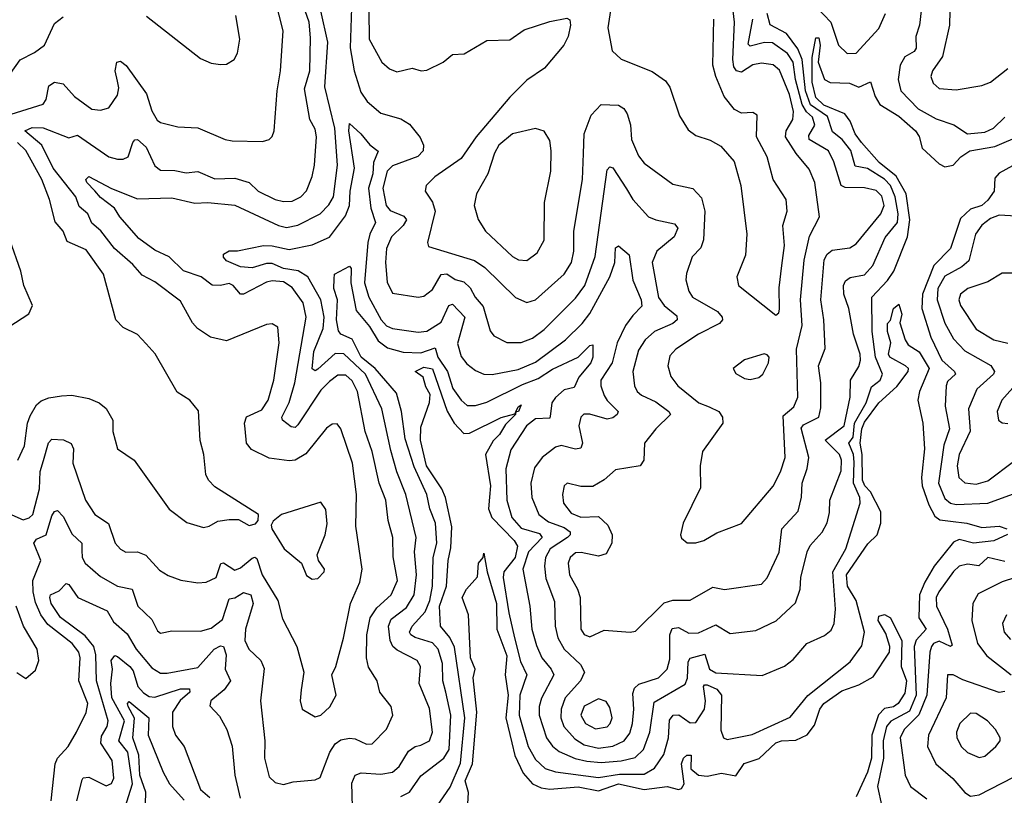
# Model space of a CAD drawing. Extents: x 1493970 to 1595317, y 729910 to 844791.
# Tile 124 of 256: x 1499963 to 1503403, y 803825 to 806534. Entities that reach past the tile are written whole.
import ezdxf

# ---------------------------------------------------------------- set-up
doc = ezdxf.new("R2010")
doc.units = 0

msp = doc.modelspace()

# ---------------------------------------------------------------- linework, layer by layer
at = {"layer": '0CON10XD'}
for points in [[(1499915, 806197.7), (1500045, 806238), (1500055.5, 806254.5), (1500065, 806302.9), (1500085, 806315.4), (1500115, 806310), (1500155, 806265.4), (1500215, 806221.5), (1500245, 806217.1), (1500274.3, 806225.7), (1500305, 806270), (1500309.5, 806295), (1500305, 806319.2), (1500296.5, 806355), (1500302.7, 806385), (1500315, 806388.9), (1500335, 806373.6), (1500406.2, 806275), (1500424.2, 806215), (1500443, 806183), (1500455, 806174.5), (1500515, 806159.5), (1500585, 806155.5), (1500681.2, 806115), (1500705, 806110.5), (1500811.9, 806108.1), (1500834.5, 806115.5), (1500844.6, 806125.4), (1500851.8, 806145), (1500862.6, 806285), (1500874.2, 806355), (1500883.1, 806495), (1500842.9, 806655)], [(1501182.9, 806565), (1501183.8, 806465), (1501227.8, 806385), (1501255, 806362.1), (1501281.1, 806351.1), (1501334.5, 806364.5), (1501365.4, 806355.4), (1501385, 806356.9), (1501442.5, 806385), (1501475, 806412.5), (1501516.1, 806413.9), (1501595, 806461.1), (1501675, 806463.4), (1501725, 806497.9), (1501815, 806527.3), (1501875, 806539.4), (1501885, 806533.3), (1501887.3, 806515), (1501878.8, 806475), (1501864.1, 806445), (1501796.2, 806363.8), (1501735, 806321.8), (1501675, 806262.8), (1501557.6, 806125), (1501505, 806048.2), (1501412.9, 805985), (1501382.9, 805955), (1501379.4, 805935), (1501405.8, 805895.8), (1501414.7, 805865), (1501388, 805755), (1501391.2, 805741.2), (1501552.5, 805692.5), (1501588.3, 805668.3), (1501695, 805563.6), (1501735, 805546.2), (1501765, 805554.6), (1501865, 805645.3), (1501890.4, 805685), (1501899, 805725), (1501898.9, 805795), (1501929.5, 805975), (1501933.3, 806066.7), (1501935.7, 806135), (1501960.1, 806199.9), (1501995, 806236.8), (1502055.2, 806235.2), (1502073.8, 806223.8), (1502085.9, 806205), (1502096.8, 806166.8), (1502100, 806115), (1502125, 806058.6), (1502145, 806031.9), (1502245, 805958.9), (1502315, 805943.9), (1502345, 805911.9), (1502356.2, 805865), (1502352.2, 805765), (1502342.8, 805737.3), (1502312.7, 805705), (1502292.6, 805647.4), (1502290.9, 805625), (1502301.3, 805585), (1502313.9, 805565), (1502400.7, 805515), (1502417.1, 805495), (1502418.2, 805485), (1502407.6, 805472.4), (1502335, 805435.8), (1502255, 805383.1), (1502235, 805359.2), (1502228, 805325), (1502237.8, 805287.8), (1502262.1, 805255), (1502335.2, 805195.2), (1502371.5, 805181.5), (1502405.5, 805165), (1502418.2, 805145), (1502419.1, 805125), (1502348.9, 805025), (1502340.5, 804975), (1502341.5, 804898.5), (1502281.2, 804775), (1502272, 804735), (1502275, 804722.5), (1502295, 804706.7), (1502325, 804706), (1502353.3, 804715), (1502398.3, 804741.7), (1502485, 804774.3), (1502595.2, 804904.8), (1502621, 804955), (1502637.3, 805005), (1502630.5, 805149.5), (1502668.1, 805181.9), (1502682, 805215), (1502677.4, 805382.6), (1502697.2, 805465), (1502690.6, 805555), (1502703.5, 805693.5), (1502722.1, 805777.9), (1502757.7, 805845), (1502740.8, 805965), (1502721.4, 806011.4), (1502676.2, 806066.2), (1502639.1, 806125), (1502640.6, 806145), (1502664.3, 806185), (1502666.5, 806213.5), (1502652.6, 806272.6), (1502617.7, 806357.7), (1502595, 806375.7), (1502555, 806382.1), (1502525, 806375.7), (1502485, 806350.7), (1502467.7, 806355), (1502458.6, 806368.6), (1502454.6, 806395), (1502460.6, 806525), (1502445, 806655.6)], [(1499935, 804804.2), (1499975, 804787.4), (1499996.5, 804793.5), (1500009, 804805), (1500032.3, 804895), (1500034.8, 804955.2), (1500045.7, 804994.3), (1500064.1, 805055.9), (1500075, 805068.2), (1500115.8, 805065.8), (1500143.1, 805053.1), (1500150.6, 805035), (1500149, 804985), (1500193.3, 804855), (1500225.7, 804805), (1500273.8, 804773.8), (1500296.7, 804705), (1500315, 804684.4), (1500334.1, 804674.1), (1500375, 804675.4), (1500403.4, 804663.4), (1500451.3, 804611.3), (1500481.9, 804591.9), (1500525.8, 804575.8), (1500585, 804567.3), (1500615, 804569.2), (1500649, 804585), (1500665.9, 804634.1), (1500675, 804637.1), (1500715, 804611.3), (1500735, 804619.5), (1500775, 804653.1), (1500785, 804656.6), (1500791.8, 804651.8), (1500810.5, 804595), (1500865, 804505.6), (1500881.1, 804441.1), (1500931.3, 804345), (1500956.2, 804255), (1500946.9, 804193.1), (1500942.7, 804155), (1500950, 804125), (1500995, 804098.9), (1501015, 804104.5), (1501046.2, 804133.8), (1501068.5, 804175), (1501053.6, 804245), (1501067.6, 804275), (1501094.1, 804374.1), (1501118.9, 804495), (1501151.3, 804568.7), (1501159.7, 804615), (1501137.9, 804765), (1501139.6, 804875), (1501125.2, 804985), (1501085, 805104.2), (1501072.5, 805122.5), (1501055, 805121.5), (1501035, 805106.4), (1500962.4, 805017.6), (1500925, 804995.5), (1500905, 804992.5), (1500835, 805002.2), (1500772.5, 805032.5), (1500755.8, 805055), (1500750.2, 805105), (1500748, 805125), (1500755, 805146.1), (1500809.3, 805170.7), (1500831.4, 805205), (1500850.5, 805275), (1500869.7, 805405), (1500865, 805460), (1500845, 805471.9), (1500825, 805469.5), (1500685, 805411.9), (1500630, 805425), (1500584.2, 805455), (1500566.7, 805475), (1500525, 805550), (1500435, 805617.7), (1500391, 805641), (1500358.4, 805678.4), (1500294.6, 805734.6), (1500246.6, 805796.6), (1500215, 805823.1), (1500201.6, 805855), (1500171.3, 805881.3), (1500159.2, 805915), (1500079.7, 806015), (1500040.6, 806095), (1499981.2, 806145), (1500006.8, 806156.8), (1500045, 806156.2), (1500135, 806121.5), (1500165, 806130), (1500274.5, 806055), (1500305, 806046.6), (1500325, 806045.9), (1500342.1, 806055), (1500358.5, 806105), (1500365, 806114.4), (1500375, 806115.5), (1500405, 806088.4), (1500435, 806022.9), (1500455, 806007.8), (1500505, 806007), (1500545, 805998.9), (1500585, 806003.6), (1500645, 805978.2), (1500715, 805980.2), (1500765, 805964.6), (1500796.5, 805935), (1500856, 805906), (1500885, 805898.1), (1500915, 805900), (1500945, 805914.7), (1500965, 805935.6), (1500985, 805986), (1500992.8, 806025), (1501000.3, 806125), (1500995, 806150.8), (1500976.5, 806185), (1500957.6, 806292.4), (1500976.5, 806355), (1500979.4, 806470.6), (1500973.9, 806525), (1500931.9, 806645)], [(1502032.8, 806605), (1502018.2, 806505), (1502033.1, 806425), (1502065, 806395.7), (1502173, 806353), (1502219.5, 806319.5), (1502235, 806298), (1502268.3, 806198.3), (1502298.7, 806148.7), (1502325, 806129.1), (1502375, 806113.3), (1502412.4, 806092.4), (1502458.8, 806038.8), (1502482.3, 805955), (1502503.8, 805785), (1502498.8, 805711.2), (1502468.6, 805635), (1502474.4, 805605), (1502605, 805502), (1502615, 805510), (1502617.9, 805522.1), (1502616.7, 805596.7), (1502625.3, 805675), (1502634.7, 805745.3), (1502629.7, 805815), (1502644.1, 805865), (1502640.9, 805905), (1502595.8, 805975.7), (1502574.2, 806055), (1502536.7, 806125), (1502540, 806200), (1502525, 806209.2), (1502485, 806207.5), (1502460.3, 806220.2), (1502424.8, 806264.8), (1502394.9, 806334.9), (1502384.8, 806375), (1502387.6, 806535)], [(1502723.2, 806603.2), (1502796.5, 806525), (1502823.6, 806445), (1502853.5, 806415), (1502885, 806416.8), (1502965, 806503.3), (1502987.6, 806555)], [(1500073.1, 803805), (1500086.8, 803935), (1500095.6, 803954.4), (1500132.9, 803995), (1500161.8, 804045), (1500195, 804114), (1500200.6, 804145), (1500170, 804225), (1500174.3, 804305), (1500170, 804325), (1500145.8, 804355), (1500061.6, 804421.6), (1500037.2, 804455), (1500018.3, 804498.3), (1500009.5, 804535), (1500009.4, 804575), (1500037.4, 804645), (1500012.7, 804705), (1500021.2, 804718.8), (1500055.9, 804734.1), (1500075, 804800.8), (1500085, 804816.5), (1500095, 804818.9), (1500115, 804798.1), (1500146.8, 804736.8), (1500179.6, 804705), (1500180.4, 804680.4), (1500181.7, 804655), (1500191.4, 804635), (1500245, 804589.3), (1500305, 804555.3), (1500355.4, 804545), (1500375.7, 804485.7), (1500425, 804439.2), (1500445, 804399.4), (1500455, 804391.5), (1500495, 804399.4), (1500595, 804398.1), (1500631.7, 804408.3), (1500671.3, 804438.7), (1500695, 804510.4), (1500715, 804514.8), (1500745, 804532.5), (1500770.8, 804525), (1500778.3, 804495), (1500752.5, 804405), (1500749.2, 804365), (1500763.8, 804335), (1500805.4, 804295), (1500817.2, 804267.3), (1500804.7, 804155), (1500819.6, 804015), (1500818.7, 803955), (1500835, 803888.8), (1500855, 803868.9), (1500885, 803862.2), (1500918.5, 803871.5), (1500995, 803878.2), (1501013, 803887), (1501046.6, 803975), (1501065.5, 804005), (1501085, 804018.9), (1501115, 804024.7), (1501135, 804022.5), (1501175, 804003.8), (1501195, 804004.4), (1501244, 804056), (1501266.5, 804105), (1501260.5, 804135), (1501221.5, 804185), (1501212.2, 804225), (1501181.9, 804271.9), (1501174.7, 804305), (1501175.6, 804385), (1501187.8, 804445), (1501210.8, 804479.2), (1501260.7, 804525), (1501282.6, 804575), (1501267.7, 804657.7), (1501266.7, 804725), (1501250, 804785), (1501242.2, 804855), (1501218.5, 804915), (1501194.4, 805025), (1501170, 805095), (1501143.3, 805235), (1501125, 805272.3), (1501101.9, 805291.9), (1501075, 805292.4), (1501045, 805270.2), (1501015, 805239.7), (1500935, 805118.2), (1500925, 805109.3), (1500911.2, 805111.2), (1500880.9, 805135), (1500879.4, 805145), (1500905, 805196.2), (1500923.8, 805265), (1500963.8, 805495), (1500952.9, 805545), (1500915, 805597.7), (1500885, 805617.8), (1500845, 805621.8), (1500825, 805616.8), (1500744.7, 805574.7), (1500735, 805575.4), (1500708.8, 805605), (1500695, 805612), (1500664.8, 805605.2), (1500635, 805606.8), (1500596.5, 805635), (1500535, 805656.1), (1500485, 805705.3), (1500435, 805729.2), (1500379.5, 805769.5), (1500313.1, 805845), (1500294.2, 805875), (1500245, 805912), (1500225.4, 805935.4), (1500197.8, 805965), (1500194.2, 805975), (1500205, 805986.4), (1500283.7, 805943.7), (1500375, 805907.5), (1500495, 805911.2), (1500575, 805892.9), (1500620, 805895), (1500715, 805885.3), (1500867.3, 805815), (1500895, 805808.1), (1500935, 805816.5), (1501012.7, 805855), (1501043.1, 805886.9), (1501059.3, 805915), (1501073.9, 806025), (1501064, 806155), (1501028.8, 806298.8), (1501040, 806455), (1501014.9, 806564.9)], [(1500405.6, 806545.6), (1500595, 806397.5), (1500632.1, 806382.1), (1500665, 806377.5), (1500685, 806378), (1500712, 806395), (1500723.4, 806416.6), (1500732.2, 806465), (1500718.5, 806548.5)], [(1501126.1, 803785), (1501123.4, 803866.6), (1501135.3, 803894.7), (1501156.4, 803903.6), (1501225, 803898.1), (1501265, 803905.2), (1501289.2, 803925), (1501321.5, 803978.5), (1501345, 803994.7), (1501365, 804000), (1501394.8, 804015.2), (1501404.8, 804045), (1501395, 804127.5), (1501359.2, 804215), (1501363.2, 804275), (1501351.5, 804295), (1501281.5, 804331.5), (1501267, 804345), (1501257.5, 804365), (1501251.1, 804415), (1501260.4, 804439.6), (1501315, 804480.5), (1501341.6, 804525), (1501349.5, 804595), (1501342.8, 804675), (1501348.4, 804725), (1501312.1, 804875), (1501280.2, 804955), (1501259.5, 805029.5), (1501227.8, 805175), (1501171.7, 805295), (1501095, 805367), (1501065, 805367.3), (1501005, 805313.2), (1500995, 805307.1), (1500985, 805313.8), (1500991, 805375), (1501023.5, 805455), (1501026.3, 805495), (1501014.6, 805555), (1500969.3, 805635), (1500936.1, 805656.1), (1500885, 805664.9), (1500845, 805681.9), (1500825, 805681.8), (1500775, 805666.7), (1500735, 805670.4), (1500685, 805691.8), (1500674.5, 805704.5), (1500675.4, 805715), (1500695, 805725.9), (1500723.8, 805726.2), (1500815.3, 805744.7), (1500845, 805744.3), (1500905, 805731.3), (1500985, 805747.6), (1501045.8, 805774.2), (1501100.9, 805849.1), (1501115.1, 805884.9), (1501117.2, 805935), (1501132.7, 806015), (1501112.6, 806145), (1501115, 806170.8), (1501155.4, 806135), (1501186.6, 806096.6), (1501215.4, 806074.6), (1501198.8, 806035), (1501196.4, 805995), (1501181.4, 805945), (1501190.2, 805875), (1501206.3, 805825), (1501186.3, 805785), (1501178.9, 805755), (1501168.2, 805615), (1501182.6, 805565), (1501225.9, 805485), (1501244, 805464), (1501265, 805454.8), (1501355, 805442), (1501385, 805445.7), (1501435, 805476.8), (1501461.9, 805535), (1501475, 805540), (1501518.4, 805495), (1501492.4, 805402.4), (1501505, 805356.7), (1501525, 805331.5), (1501555, 805308.7), (1501585, 805295.9), (1501614.2, 805294.2), (1501705, 805312.4), (1501765, 805337), (1501870, 805415), (1501927.7, 805472.3), (1501955, 805507.8), (1502024.8, 805635), (1502041.9, 805685), (1502045, 805736.2), (1502055, 805744.2), (1502092.7, 805712.7), (1502105, 805624.3), (1502134.4, 805555), (1502137.2, 805532.8), (1502105, 805501), (1502080, 805465), (1502050.8, 805405), (1502033.1, 805335), (1501993.5, 805275), (1501993.7, 805255), (1502005, 805221.5), (1502015, 805203.4), (1502053.5, 805165), (1502050.5, 805155), (1502035, 805143.3), (1502015, 805138.5), (1501955, 805156.3), (1501933.6, 805156.4), (1501923.8, 805145), (1501916.8, 805115), (1501929.3, 805055), (1501923.3, 805036.7), (1501905, 805033.1), (1501855, 805046.8), (1501835, 805041.1), (1501788.7, 805005), (1501761.9, 804968.1), (1501748.4, 804915), (1501752, 804865), (1501776.9, 804805), (1501810.1, 804779.9), (1501865, 804760.5), (1501886.5, 804745), (1501886.5, 804735), (1501876.5, 804725), (1501816, 804685), (1501800.6, 804655), (1501796.7, 804625), (1501801.6, 804581.6), (1501831.4, 804501.4), (1501833.5, 804415), (1501843.4, 804375), (1501865.3, 804335), (1501921.9, 804281.9), (1501935.8, 804255), (1501922.4, 804225), (1501869.2, 804165), (1501854.4, 804125), (1501854.1, 804095), (1501863.7, 804065), (1501902, 804022), (1501935, 804001.5), (1501985, 803989.1), (1502035, 803996.4), (1502075, 804015.2), (1502095, 804042.3), (1502104.5, 804075), (1502108.9, 804125), (1502105, 804180), (1502110.6, 804199.4), (1502126.6, 804213.4), (1502195, 804234.8), (1502224.7, 804265), (1502235, 804300), (1502234.8, 804385), (1502242.4, 804407.6), (1502265, 804410.4), (1502301.1, 804391.1), (1502335, 804392.5), (1502395, 804420.2), (1502445, 804389.6), (1502535, 804400.4), (1502606.4, 804433.6), (1502673.1, 804496.9), (1502689.5, 804545), (1502692.6, 804585), (1502714.4, 804675.6), (1502725, 804697.5), (1502766.6, 804743.4), (1502783.7, 804776.3), (1502792.6, 804812.6), (1502793.4, 804855), (1502832.6, 804957.4), (1502834, 804995), (1502827.5, 805015), (1502776.7, 805065), (1502843.2, 805115), (1502864.7, 805215), (1502865.4, 805275), (1502895, 805322.9), (1502900.5, 805345), (1502900, 805365), (1502875.6, 805435), (1502860.4, 805525), (1502842.3, 805575), (1502841.1, 805605), (1502848.2, 805621.8), (1502865, 805632.7), (1502915, 805643), (1502943.3, 805675), (1502987.2, 805772.8), (1503029.6, 805825), (1503032.2, 805855), (1503022.1, 805915), (1503005, 805954.1), (1502985, 805976.2), (1502925, 806013.5), (1502882.5, 806022.5), (1502866.7, 806076.7), (1502836.3, 806115), (1502802.3, 806142.3), (1502784.9, 806194.9), (1502726.2, 806236.2), (1502708.2, 806285), (1502696.4, 806395), (1502681.5, 806431.5), (1502642.2, 806485), (1502585.5, 806515.5), (1502574.6, 806555)], [(1501122.6, 806575), (1501118, 806435), (1501131.9, 806355), (1501155, 806280.6), (1501177.5, 806247.5), (1501225, 806206.8), (1501295, 806187.3), (1501325, 806169.2), (1501361.9, 806121.9), (1501374.3, 806095), (1501372.2, 806075), (1501354.1, 806055.9), (1501265, 806022.7), (1501246.5, 806005), (1501232, 805945), (1501243.3, 805885), (1501256.9, 805866.9), (1501305, 805847.7), (1501314.7, 805835), (1501302.8, 805815), (1501262.1, 805775), (1501244.3, 805735), (1501240.7, 805685), (1501246.3, 805616.3), (1501265, 805578.9), (1501355, 805563.9), (1501375, 805567.5), (1501405, 805590.8), (1501435, 805643.6), (1501455, 805645.6), (1501485, 805626.3), (1501515, 805618.4), (1501536.6, 805596.6), (1501554.3, 805564.3), (1501582.2, 805532.2), (1501607.1, 805447.1), (1501619.9, 805429.9), (1501665, 805406.1), (1501715, 805406.4), (1501755, 805421.6), (1501795, 805451.6), (1501905, 805560.6), (1501937.3, 805605), (1501973.1, 805706.9), (1502015, 806009.2), (1502025, 806020), (1502035, 806015.6), (1502082.8, 805942.8), (1502105.3, 805905), (1502160.4, 805845), (1502185, 805834.3), (1502251.1, 805821.1), (1502262.7, 805805), (1502249.2, 805775), (1502189.2, 805725), (1502173.1, 805685), (1502195, 805563.6), (1502214.3, 805535), (1502259, 805499), (1502259.7, 805485), (1502245, 805472.2), (1502180.8, 805445), (1502148.6, 805415), (1502125, 805378.9), (1502105.3, 805305), (1502110.6, 805255), (1502120.4, 805235), (1502135, 805222.1), (1502185, 805199), (1502231.5, 805165), (1502236.4, 805155), (1502185.6, 805105), (1502146, 805055), (1502143.1, 804995), (1502130.8, 804975), (1502045, 804961.8), (1502005, 804926.7), (1501965, 804903.3), (1501923.2, 804903.2), (1501875.7, 804914.3), (1501865, 804905.8), (1501859.7, 804875), (1501862.8, 804845), (1501889.7, 804809.7), (1501923.5, 804796.5), (1501985, 804798.1), (1502017.7, 804767.7), (1502032.5, 804735), (1502032.3, 804705), (1502011.8, 804668.2), (1501985, 804660.5), (1501925, 804673.2), (1501905, 804671.1), (1501886.5, 804655), (1501879, 804635), (1501883.4, 804595), (1501912.1, 804545), (1501921.7, 804515), (1501923.1, 804405), (1501935, 804386.4), (1501955, 804378.5), (1502005, 804401.1), (1502095.6, 804394.4), (1502115, 804398.1), (1502215, 804496.4), (1502245, 804505.8), (1502305, 804506.2), (1502385, 804551.1), (1502425, 804543.8), (1502555, 804561.8), (1502575, 804584.3), (1502616.6, 804673.4), (1502626, 804755), (1502682.6, 804817.4), (1502693.9, 804866.1), (1502696.7, 804915), (1502714, 804966), (1502719.7, 805005), (1502693.6, 805106.4), (1502701.3, 805118.7), (1502754.7, 805145), (1502762.3, 805177.7), (1502762.5, 805265), (1502754.3, 805325), (1502777.2, 805385), (1502772.2, 805485), (1502761.6, 805555), (1502773.3, 805695), (1502783.7, 805715), (1502801.4, 805728.6), (1502863.5, 805736.5), (1502885, 805751.2), (1502972.1, 805855), (1502983.3, 805885), (1502975, 805917.8), (1502955, 805937.2), (1502915, 805946.8), (1502847.5, 805947.5), (1502832.9, 805955), (1502807.6, 806037.6), (1502789.3, 806075), (1502721.2, 806115), (1502720.4, 806129.6), (1502741.2, 806165), (1502733.4, 806193.4), (1502712, 806212), (1502697.1, 806237.1), (1502673.8, 806325), (1502665.1, 806385), (1502645.8, 806415), (1502592.7, 806452.7), (1502565, 806454.1), (1502515, 806441.6), (1502508.3, 806448.3), (1502524.9, 806534.9)], [(1503112.2, 806565), (1503106.9, 806515), (1503093.8, 806475), (1503095, 806434.3), (1503087.7, 806422.3), (1503055.9, 806404.1), (1503039.4, 806375), (1503032.1, 806325), (1503041.3, 806285), (1503101.9, 806221.9), (1503165, 806187.3), (1503226.4, 806166.4), (1503275, 806135.3), (1503335, 806140.6), (1503365, 806154.8), (1503405, 806193.3)], [(1503212.5, 806565), (1503212, 806515)], [(1499890.2, 806289.8), (1499965, 806393.8), (1500015, 806418.9), (1500049.4, 806445), (1500085, 806520), (1500115, 806543.1)], [(1503212, 806515), (1503187.5, 806405), (1503151.8, 806355), (1503146.8, 806335), (1503155, 806311.9), (1503175, 806293.8), (1503235, 806288.2), (1503325, 806303.3), (1503355, 806315.6), (1503415, 806362.7)], [(1501817.2, 805157.2), (1501815, 805141.4), (1501765, 805139.8), (1501733.4, 805115), (1501678.7, 805031.3), (1501661.6, 804965), (1501665.2, 804855), (1501683, 804795), (1501715, 804757.4), (1501778.6, 804738.6), (1501788.8, 804725), (1501741, 804675), (1501720.7, 804615), (1501745.2, 804485), (1501752.2, 804405), (1501768.2, 804348.2), (1501786.7, 804305), (1501820.3, 804265), (1501829.2, 804245), (1501786.1, 804163.9), (1501777.7, 804135), (1501777.7, 804105), (1501803.5, 804025), (1501825, 803995.8), (1501848.2, 803978.2), (1501903.8, 803953.8), (1501945, 803943.5), (1501995, 803938.9), (1502064.7, 803945.3), (1502113.6, 803956.4), (1502141.9, 803985), (1502165.1, 804044.9), (1502180.1, 804149.9), (1502287.5, 804212.5), (1502296.4, 804233.6), (1502298.8, 804291.2), (1502306, 804304), (1502357.1, 804317.1), (1502373.4, 804265), (1502395, 804252.3), (1502556.5, 804243.5), (1502635, 804275.4), (1502665, 804299.6), (1502712.7, 804355), (1502775, 804382.3), (1502798.5, 804401.5), (1502808.4, 804425), (1502813.2, 804475), (1502804.3, 804605), (1502849.6, 804685), (1502899.6, 804845), (1502897.7, 804865), (1502875.6, 804915), (1502878, 804988), (1502876.6, 805015), (1502859.4, 805055), (1502874.4, 805075.6), (1502879.9, 805125), (1502920.9, 805195), (1502939, 805251), (1502968.8, 805275), (1502977.8, 805295), (1502952.8, 805355), (1502941.4, 805445), (1502940, 805565), (1502995, 805623.2), (1503016.8, 805655), (1503064.3, 805775.7), (1503073.2, 805835), (1503060.3, 805925), (1503025, 805987.2), (1502965.6, 806035), (1502904.1, 806104.1), (1502881.4, 806135), (1502865, 806178.7), (1502845.3, 806205), (1502772.3, 806235), (1502745, 806261.6), (1502731.5, 806315), (1502731.2, 806401.2), (1502745, 806470), (1502755, 806470), (1502759.3, 806445), (1502752.9, 806385), (1502775, 806324.4), (1502794.6, 806314.6), (1502861.7, 806311.7), (1502895, 806298), (1502935, 806316.7), (1502951.4, 806265), (1502967.6, 806237.6), (1503035, 806197.2), (1503092.8, 806145), (1503105.1, 806125.1), (1503116.4, 806085), (1503175, 806030), (1503195, 806019.1), (1503224.8, 806025.2), (1503251.1, 806055), (1503282.1, 806075), (1503369.5, 806090.5), (1503465, 806131.3)], [(1501735, 805692.3), (1501771, 805719), (1501795.9, 805764.1), (1501796.6, 805895), (1501818.4, 806005), (1501820.4, 806075), (1501815, 806111.2), (1501795, 806144.3), (1501765, 806153.3), (1501685, 806134.7), (1501637.1, 806095), (1501622.3, 806067.7), (1501599, 805995), (1501558.9, 805925), (1501550.4, 805885), (1501565.3, 805835.3), (1501590.9, 805795), (1501685, 805706.3), (1501705.4, 805694.6), (1501735, 805692.3)], [(1499956.7, 804995), (1499979.7, 805045), (1499990.4, 805125), (1499999.5, 805150.5), (1500021.9, 805188.1), (1500037.7, 805202.3), (1500065, 805213.1), (1500109.6, 805219.6), (1500145, 805222.4), (1500205, 805210.7), (1500240.8, 805195), (1500265.4, 805175.4), (1500288.6, 805135), (1500288.9, 805095), (1500304.3, 805035), (1500363.1, 804995), (1500485, 804823.8), (1500547.4, 804777.4), (1500605, 804760.6), (1500625, 804764.4), (1500655, 804781.9), (1500695, 804788), (1500727.5, 804787.5), (1500765, 804767.5), (1500786.6, 804773.4), (1500796.7, 804785), (1500797.5, 804805), (1500645, 804901.9), (1500622.5, 804925), (1500613.8, 804945), (1500606.5, 805015), (1500593.8, 805063.8), (1500587.8, 805167.8), (1500557.5, 805205), (1500512.7, 805232.7), (1500436.7, 805366.7), (1500405, 805401.9), (1500374.6, 805434.6), (1500325, 805458.2), (1500298.8, 805485), (1500255.9, 805645), (1500195, 805729.6), (1500128.9, 805758.9), (1500114.5, 805795), (1500087, 805827), (1500066.8, 805905), (1500040.7, 805975), (1499985, 806077.1), (1499954.8, 806105)], [(1503455, 806035.5), (1503385, 805997.6), (1503370.4, 805979.6), (1503367.8, 805935), (1503345, 805902.8), (1503325, 805885.2), (1503285, 805872), (1503250.5, 805839.5), (1503214.8, 805735), (1503157.2, 805675), (1503116.9, 805575), (1503115.2, 805525), (1503146.9, 805425), (1503184.8, 805345), (1503228.9, 805305), (1503232.9, 805295), (1503205, 805270), (1503199.5, 805255), (1503196.2, 805183.8), (1503211.2, 805105), (1503192.3, 805047.7), (1503173.4, 804915), (1503195, 804861.6), (1503215, 804845.6), (1503235, 804840.3), (1503345.5, 804844.5), (1503445, 804880.6)], [(1503445, 805847.8), (1503385, 805851.2), (1503355, 805839.1), (1503324.4, 805815.6), (1503301.9, 805785), (1503278.8, 805691.2), (1503255, 805670), (1503195, 805638), (1503171, 805595), (1503168.3, 805555), (1503195, 805473.8), (1503225, 805419.1), (1503265, 805376.9), (1503355.4, 805325.4), (1503368.4, 805305), (1503364.7, 805295), (1503307.4, 805242.6), (1503278.4, 805175), (1503283.2, 805096.8), (1503245.5, 805015), (1503238.3, 804975), (1503244.7, 804935), (1503265, 804916.4), (1503305, 804911.3), (1503345, 804923.1), (1503435, 804990.6)], [(1499925, 805461.2), (1499995, 805506.2), (1500008, 805535), (1499977.5, 805605), (1499967.1, 805655), (1499928.4, 805765)], [(1501295, 803821), (1501325, 803835.9), (1501365, 803892.2), (1501445, 803954.8), (1501463.5, 803985), (1501469.3, 804105), (1501452.1, 804185), (1501441.2, 804225), (1501440.4, 804285), (1501425.6, 804335), (1501405, 804357.3), (1501345, 804375.6), (1501329.5, 804385), (1501325.2, 804395), (1501334.4, 804415), (1501380, 804465), (1501396.3, 804505), (1501405.4, 804555), (1501407.6, 804655), (1501420.7, 804705), (1501415.8, 804775), (1501396.2, 804825), (1501385.2, 804875), (1501341.4, 804971.4), (1501309.7, 805069.7), (1501296.6, 805165), (1501279.5, 805229.5), (1501205.2, 805315.2), (1501156.5, 805355), (1501125, 805417.5), (1501085.4, 805435.4), (1501076.5, 805446.5), (1501070, 805485), (1501073.9, 805555), (1501060.3, 805595), (1501061.2, 805628.8), (1501062.5, 805645), (1501115, 805673.3), (1501120.8, 805665), (1501120.2, 805615), (1501138.1, 805518.1), (1501185, 805461.5), (1501215, 805411.4), (1501248.1, 805388.1), (1501302.6, 805372.6), (1501365, 805369.9), (1501415, 805387.5), (1501424.3, 805355), (1501457.5, 805305), (1501475.9, 805245), (1501505, 805204.7), (1501526.6, 805186.6), (1501555, 805186.2), (1501595, 805197.4), (1501720, 805260), (1501775, 805280.4), (1501825, 805313.3), (1501914.5, 805355.5), (1501955, 805395.6), (1501965, 805397.5), (1501965.8, 805355), (1501958.4, 805335), (1501916.2, 805285), (1501900.5, 805249.5), (1501865, 805240.6), (1501835, 805214.3), (1501822.1, 805195), (1501817.2, 805157.2)], [(1503435, 805648.2), (1503395, 805648.6), (1503345, 805617.5), (1503275.5, 805595), (1503249.7, 805575), (1503244.7, 805555), (1503250, 805535), (1503305, 805452.9), (1503365.9, 805415.9), (1503415, 805404.1)], [(1501409.7, 803770.3), (1501467, 803853), (1501503.2, 803936.8), (1501518.3, 804095), (1501482.2, 804342.2), (1501465.7, 804375.7), (1501432.8, 804415), (1501429.4, 804485), (1501454.2, 804555), (1501460.3, 804645), (1501469.4, 804689.4), (1501472.6, 804762.6), (1501451.1, 804865), (1501438, 804895), (1501384.8, 804975.2), (1501363.2, 805065), (1501365, 805110), (1501395, 805196.7), (1501397.5, 805225), (1501381.7, 805251.7), (1501372.9, 805285), (1501344.2, 805305), (1501375, 805320.2), (1501405, 805313.9), (1501456.8, 805166.8), (1501480.6, 805125), (1501515, 805088.5), (1501535, 805089.8), (1501645, 805144.8), (1501693, 805157), (1501696.1, 805163.5), (1501705, 805182), (1501715, 805188.8), (1501705.3, 805165), (1501696.1, 805163.5), (1501695.4, 805155), (1501660.1, 805119.9), (1501639.1, 805085), (1501617.3, 805062.7), (1501590.7, 805015), (1501607.9, 804905), (1501604.4, 804865.6), (1501601.4, 804825), (1501612.2, 804795), (1501690.9, 804715), (1501701.9, 804695), (1501693.8, 804655), (1501654, 804605), (1501652.5, 804585), (1501671.6, 804461.6), (1501692, 804375), (1501712.3, 804292.3), (1501734.4, 804245), (1501710.9, 804175), (1501707.6, 804105), (1501739, 803995), (1501765, 803950.3), (1501798.8, 803918.8), (1501835, 803906.7), (1501985, 803887.4), (1502058.8, 803898.8), (1502145, 803898.1), (1502180.5, 803919.5), (1502213.2, 803966.8), (1502229.9, 804025), (1502232.8, 804087.2), (1502245.7, 804104.3), (1502266, 804106), (1502305, 804077.3), (1502325, 804078.6), (1502355.1, 804125), (1502359.3, 804155), (1502352.4, 804205), (1502355, 804210.8), (1502365, 804210.2), (1502399, 804195), (1502414.4, 804175), (1502412.2, 804052.2), (1502421.4, 804025), (1502435, 804019.4), (1502522.4, 804037.6), (1502655, 804097.9), (1502716.7, 804173.3), (1502865, 804291.2), (1502905, 804347.1), (1502914.7, 804395), (1502885.1, 804505.1), (1502855.3, 804555), (1502851.8, 804595), (1502926.8, 804703.2), (1502958.3, 804735), (1502972.2, 804775), (1502971.1, 804815), (1502935.1, 804885), (1502915.9, 804905), (1502907.8, 804925), (1502907, 805015), (1502899.2, 805055), (1502905.5, 805105), (1502915, 805127.8), (1502965, 805195.2), (1503027, 805253), (1503067.3, 805305), (1503067.8, 805315), (1503057.3, 805325), (1503002.7, 805355), (1502997.9, 805365), (1503006, 805405), (1502994.7, 805445), (1502995, 805472.5), (1503005.9, 805484.1), (1503016.1, 805525), (1503035, 805539.5), (1503044.7, 805505), (1503038.6, 805475), (1503056.2, 805415), (1503067.6, 805397.6), (1503105, 805373.7), (1503140.7, 805315), (1503107.1, 805235), (1503101.1, 805205), (1503118.8, 805125), (1503124.7, 805035), (1503113.2, 804935), (1503116.2, 804905), (1503139.2, 804839.2), (1503160, 804800), (1503177.2, 804787.2), (1503215, 804781.7)], [(1502515, 805277.1), (1502545, 805284), (1502558.8, 805295), (1502578.6, 805335), (1502581.2, 805355), (1502575, 805363.3), (1502563.9, 805366.1), (1502495, 805346), (1502456, 805315), (1502465, 805298), (1502495, 805280), (1502515, 805277.1)], [(1503451, 805269), (1503393.9, 805205), (1503377.7, 805165), (1503382.5, 805135), (1503395, 805125.6), (1503415, 805123.6)], [(1500985, 804579.2), (1501005, 804582.5), (1501027.1, 804605), (1501028.1, 804615), (1501006.9, 804645), (1501001.9, 804665), (1501030.4, 804735), (1501037.4, 804772.6), (1501032.6, 804822.6), (1501015, 804848), (1500877.5, 804805), (1500848.3, 804781.7), (1500842, 804768), (1500844.3, 804755), (1500887.5, 804685), (1500947.5, 804635), (1500965, 804592.5), (1500985, 804579.2)], [(1503215, 804781.7), (1503272.5, 804775), (1503325, 804759.7), (1503385.2, 804765.2), (1503411.4, 804755)], [(1503414.2, 804735.8), (1503367, 804713), (1503295, 804705.6), (1503245, 804717.6), (1503225, 804708.9), (1503158.3, 804625), (1503125, 804569.7), (1503106.8, 804525), (1503103.9, 804445), (1503129.7, 804405), (1503095, 804366.5), (1503088.1, 804345), (1503095.1, 804175), (1503071.9, 804118.1), (1503006.5, 804083.5), (1502991.1, 804065), (1502980, 804015), (1502981.2, 803955), (1502960.5, 803855), (1502974.6, 803785.4)], [(1501524.8, 803735), (1501531.3, 803835), (1501519.6, 803875), (1501545.3, 803935), (1501560.7, 804115), (1501547.8, 804235), (1501554.1, 804265), (1501537.7, 804305), (1501530.5, 804455), (1501508.8, 804515), (1501523.8, 804545), (1501562.7, 804587.3), (1501565.8, 804635), (1501582.5, 804655), (1501585, 804670), (1501596.1, 804605), (1501629.3, 804495), (1501630.3, 804405), (1501665, 804312), (1501659, 804245), (1501669.1, 804175), (1501661.9, 804095), (1501682.5, 804007.5), (1501693.4, 803963.4), (1501722.1, 803902.1), (1501755, 803865.2), (1501785, 803850.3), (1501815, 803846.5), (1501914.3, 803854.3), (1501985, 803840.8), (1502055.1, 803865.1), (1502145, 803845.6), (1502225.7, 803855.7), (1502265, 803844.7), (1502275, 803848.8), (1502284.7, 803865), (1502275.4, 803935), (1502281.8, 803955), (1502294.4, 803965), (1502309.4, 803965), (1502307.6, 803917.6), (1502335, 803895.3), (1502365, 803891.9), (1502415, 803902), (1502465, 803893.1), (1502493.9, 803936.1), (1502546.6, 803953.4), (1502605, 804008.3), (1502624.9, 804015.1), (1502675, 804017.8), (1502714.1, 804035.9), (1502740.1, 804069.9), (1502758.7, 804125), (1502772.5, 804145), (1502835, 804189.8), (1502895, 804211.1), (1502945, 804238), (1503002.1, 804325), (1503003.4, 804345), (1502989.3, 804389.3), (1502962.4, 804435), (1502965, 804450.8), (1502985, 804456.5), (1503005.6, 804445), (1503045, 804363.8), (1503042.2, 804275), (1503061.1, 804225), (1503055, 804181.4), (1503032.2, 804145), (1503015.8, 804134.2), (1502985, 804127.8), (1502963.8, 804106.2), (1502940.5, 804035), (1502938.5, 803955), (1502925, 803905.4), (1502885, 803819.3)], [(1503405, 804641.8), (1503345, 804654.8), (1503313.9, 804626.1), (1503275, 804631.5), (1503245, 804625.2), (1503225, 804606.6), (1503174.6, 804535.4), (1503164.8, 804515), (1503166, 804485), (1503204.2, 804405), (1503220.5, 804349.5), (1503215, 804344.1), (1503175, 804362.6), (1503156, 804355), (1503148.4, 804345), (1503142.3, 804325), (1503132.1, 804175), (1503104.1, 804105.9), (1503053.1, 804055), (1503038.9, 804025), (1503057.1, 803895), (1503075.5, 803855), (1503132.3, 803812.3)], [(1503485, 804599), (1503395, 804570.5), (1503312.2, 804527.8), (1503293.2, 804495), (1503289.1, 804435), (1503309.7, 804355), (1503341.6, 804311.6), (1503427.1, 804245)], [(1500162.3, 803805), (1500181, 803879), (1500185, 803885.4), (1500205, 803888.4), (1500265, 803857.3), (1500284.1, 803865.9), (1500292, 803885), (1500286.6, 803946.6), (1500246.6, 804006.6), (1500249.1, 804030.9), (1500269.1, 804065), (1500272.2, 804085), (1500231.1, 804225), (1500228.6, 804315), (1500221.7, 804345), (1500191.5, 804381.5), (1500105, 804445.2), (1500073.3, 804495), (1500067.8, 804515), (1500071.2, 804525), (1500100.7, 804539.3), (1500125, 804564.6), (1500135, 804560.8), (1500166.4, 804515), (1500268.5, 804468.5), (1500290.4, 804430.4), (1500338.4, 804388.4), (1500370.3, 804335), (1500425, 804270), (1500455, 804251.2), (1500478.5, 804251.5)], [(1499953.2, 804253.2), (1499985, 804232.5), (1500018.7, 804261.3), (1500029.5, 804295), (1500024.5, 804335), (1499975.9, 804415.9), (1499951, 804485)], [(1503411.1, 804455), (1503396.6, 804425), (1503402.8, 804395), (1503425, 804369.2)], [(1500478.5, 804251.5), (1500585, 804271.3), (1500643, 804335), (1500665, 804347.1), (1500675, 804344.5), (1500684.1, 804315), (1500680.8, 804265), (1500699.3, 804225), (1500677.3, 804192.7), (1500631.2, 804155), (1500627.5, 804137.5), (1500661.5, 804101.5), (1500686.8, 804055), (1500705.9, 803995.9), (1500714.8, 803894.8), (1500733.7, 803815)], [(1500330.7, 803779.3), (1500356.6, 803865), (1500341.4, 803975), (1500309.6, 804015), (1500328.6, 804085), (1500284.7, 804165), (1500281.1, 804215), (1500287.5, 804265), (1500282.6, 804295), (1500295, 804312.7), (1500305, 804310), (1500348.3, 804275), (1500359.1, 804259.1), (1500375.9, 804205), (1500395, 804182.2), (1500415, 804169.6), (1500435, 804167.8), (1500525, 804196.5), (1500556.6, 804196.6), (1500557.1, 804185), (1500524.2, 804155.8), (1500497.3, 804115), (1500496.7, 804065), (1500507.4, 804035), (1500537.8, 803995), (1500595, 803845.6), (1500627.5, 803817.5)], [(1503405, 804187.1), (1503385, 804184.2), (1503257.8, 804227.8), (1503224.5, 804245.5), (1503205, 804245.6), (1503200.4, 804165), (1503138.4, 804035), (1503134.2, 803995), (1503164.1, 803934.1), (1503223.3, 803883.3), (1503264.6, 803835), (1503285, 803822), (1503315, 803825.9), (1503435, 803887.6)], [(1500402.1, 803795), (1500403.8, 803836.2), (1500383.2, 803895), (1500379.3, 803965), (1500358.8, 804025), (1500363.7, 804093.7), (1500341.5, 804135), (1500339.1, 804145), (1500345, 804152.9), (1500414.4, 804095), (1500411.6, 804035), (1500464, 803905), (1500486.2, 803865), (1500537.8, 803807.8)], [(1501975, 804056.7), (1502015, 804063.6), (1502026.5, 804075), (1502033.2, 804095), (1502025, 804131.4), (1502012.5, 804152.5), (1501985, 804161.3), (1501935, 804136), (1501924, 804105), (1501939.7, 804075), (1501975, 804056.7)], [(1503315, 803956.9), (1503335, 803960.9), (1503373.1, 803995), (1503388.8, 804015), (1503388.8, 804025), (1503372.2, 804055), (1503344.5, 804085), (1503305, 804110.8), (1503285, 804112.1), (1503247.6, 804075), (1503236.4, 804045), (1503237.2, 804025), (1503253.6, 803993.6), (1503275, 803974.6), (1503315, 803956.9)]]:
    msp.add_lwpolyline(points, dxfattribs=at)

doc.saveas('drawing.dxf')
